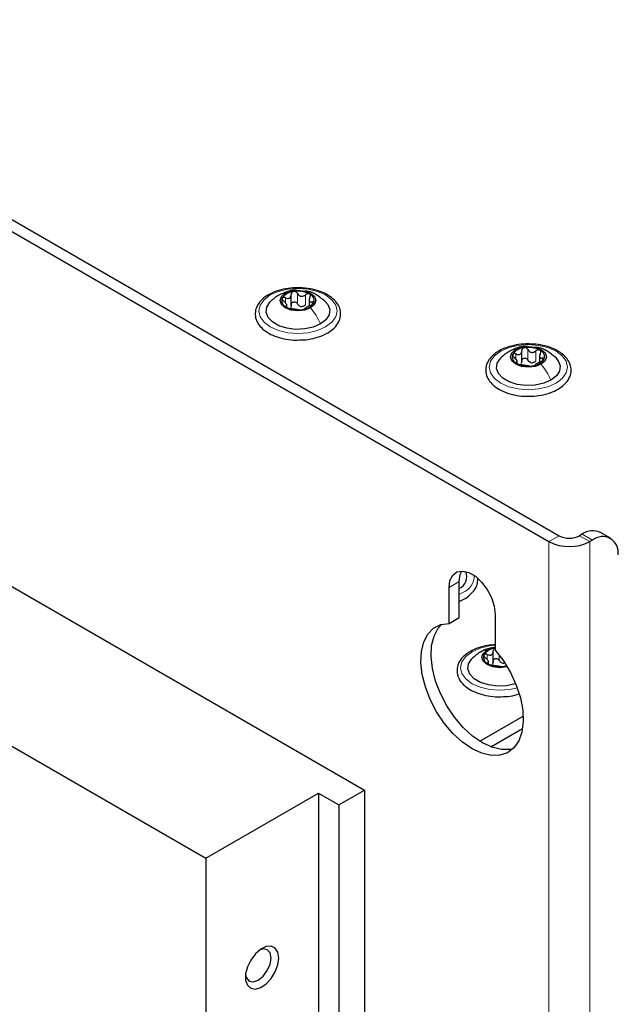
# Paper-space layout 'Blatt2' of a CAD drawing. Header units: millimetres. Extents: x 5 to 418, y 2 to 292.
# Tile 98 of 103: x 314 to 328, y 213 to 235. Entities that reach past the tile are written whole.
import ezdxf

# ---------------------------------------------------------------- set-up
doc = ezdxf.new("R2010")
doc.units = ezdxf.units.MM

psp = doc.layouts.new('Blatt2')

# ---------------------------------------------------------------- linework, layer by layer
at = {"color": 7, "linetype": 'Continuous', "lineweight": 25}
for p, q in [((260.668, 261.403), (326.429, 223.44)), ((260.904, 261.539), (326.665, 223.576)), ((264.911, 250.789), (322.186, 217.724)), ((262.2, 248.68), (318.533, 216.159)), ((320.502, 228.862), (320.502, 229.125)), ((320.911, 229.021), (320.911, 228.858)), ((320.398, 228.833), (320.398, 228.901)), ((325.805, 227.569), (325.805, 227.832)), ((325.701, 227.541), (325.701, 227.608)), ((326.214, 227.728), (326.214, 227.565)), ((327.195, 223.61), (327.136, 223.576)), ((327.847, 223.516), (327.612, 223.652)), ((327.431, 223.474), (327.372, 223.44)), ((324.366, 221.695), (324.366, 222.521)), ((324.131, 221.559), (324.131, 222.385)), ((325.191, 221.773), (325.191, 220.947)), ((324.131, 221.559), (324.366, 221.695)), ((325.145, 220.657), (325.145, 220.92)), ((325.041, 220.622), (325.041, 220.696)), ((325.428, 220.651), (325.393, 220.641)), ((324.84, 218.848), (325.838, 219.424)), ((325.09, 218.72), (325.824, 219.144)), ((318.533, 216.159), (321.126, 217.656)), ((321.126, 217.656), (321.597, 217.384)), ((321.126, 217.656), (321.126, 201.345)), ((321.597, 217.384), (322.186, 217.724)), ((322.186, 217.724), (322.186, 136.342)), ((321.597, 217.384), (321.597, 136.002)), ((318.533, 216.159), (318.533, 200.645))]:
    psp.add_line(p, q, dxfattribs=at)
at = {"color": 7, "linetype": 'Continuous', "lineweight": 18}
for p, q in [((320.367, 228.932), (320.367, 229.049)), ((320.643, 228.91), (320.643, 229.148)), ((320.827, 228.882), (320.827, 229.12)), ((320.378, 228.838), (320.378, 228.861)), ((320.98, 228.892), (320.98, 228.954)), ((325.946, 227.618), (325.946, 227.856)), ((325.67, 227.639), (325.67, 227.756)), ((326.13, 227.589), (326.13, 227.827)), ((326.283, 227.6), (326.283, 227.661)), ((325.681, 227.546), (325.681, 227.568)), ((326.665, 223.576), (326.429, 223.44)), ((327.136, 223.576), (327.372, 223.44)), ((327.431, 223.474), (327.195, 223.61)), ((326.429, 93.474), (326.429, 223.44)), ((327.372, 93.474), (327.372, 223.44)), ((324.131, 222.385), (324.366, 222.521)), ((324.449, 222.269), (324.366, 222.227)), ((325.01, 220.727), (325.01, 220.844)), ((325.286, 220.705), (325.286, 220.831)), ((325.022, 220.634), (325.022, 220.656))]:
    psp.add_line(p, q, dxfattribs=at)
at = {"color": 7, "linetype": 'Continuous', "lineweight": 18, "flags": 128}
for points in [[(321.291, 228.378), (321.104, 228.296), (320.887, 228.244), (320.654, 228.226), (320.421, 228.244), (320.204, 228.296), (320.018, 228.378), (319.875, 228.486), (319.785, 228.611), (319.754, 228.746), (319.785, 228.88), (319.875, 229.005), (320.018, 229.113), (320.204, 229.196), (320.421, 229.248), (320.654, 229.265), (320.887, 229.248), (321.104, 229.196), (321.291, 229.113), (321.434, 229.005), (321.523, 228.88), (321.554, 228.746), (321.523, 228.611), (321.434, 228.486), (321.291, 228.378)], [(326.594, 227.086), (326.407, 227.003), (326.19, 226.951), (325.957, 226.933), (325.725, 226.951), (325.507, 227.003), (325.321, 227.086), (325.178, 227.193), (325.088, 227.319), (325.057, 227.453), (325.088, 227.588), (325.178, 227.713), (325.321, 227.82), (325.507, 227.903), (325.725, 227.955), (325.957, 227.973), (326.19, 227.955), (326.407, 227.903), (326.594, 227.82), (326.737, 227.713), (326.827, 227.588), (326.857, 227.453), (326.827, 227.319), (326.737, 227.193), (326.594, 227.086)], [(325.701, 220.077), (325.53, 220.039), (325.297, 220.021), (325.065, 220.039), (324.847, 220.091), (324.661, 220.173), (324.518, 220.281), (324.428, 220.406), (324.397, 220.541), (324.428, 220.675), (324.518, 220.801), (324.661, 220.908), (324.847, 220.991), (325.065, 221.043), (325.191, 221.057)]]:
    psp.add_lwpolyline(points, dxfattribs=at)
at = {"color": 7, "linetype": 'Continuous', "lineweight": 25, "flags": 128}
for points in [[(320.362, 229.152), (320.496, 229.204), (320.654, 229.222), (320.812, 229.204), (320.946, 229.152), (321.035, 229.075), (321.067, 228.984), (321.035, 228.893), (320.946, 228.815)], [(320.946, 228.815), (320.812, 228.764), (320.654, 228.746), (320.496, 228.764), (320.362, 228.815), (320.273, 228.893), (320.242, 228.984), (320.273, 229.075), (320.362, 229.152)], [(321.173, 228.446), (321.006, 228.374), (320.81, 228.332), (320.602, 228.323), (320.398, 228.349), (320.215, 228.407), (320.067, 228.492), (319.967, 228.598), (319.923, 228.715), (319.938, 228.836), (320.011, 228.949), (320.015, 228.954)], [(321.284, 228.962), (321.341, 228.894), (321.386, 228.776), (321.371, 228.656), (321.298, 228.543), (321.173, 228.446)], [(326.249, 227.523), (326.115, 227.471), (325.957, 227.453), (325.8, 227.471), (325.666, 227.523), (325.576, 227.6), (325.545, 227.691), (325.576, 227.782), (325.666, 227.86)], [(325.666, 227.86), (325.8, 227.911), (325.957, 227.929), (326.115, 227.911), (326.249, 227.86), (326.339, 227.782), (326.37, 227.691), (326.339, 227.6), (326.249, 227.523)], [(326.476, 227.154), (326.309, 227.081), (326.113, 227.039), (325.905, 227.031), (325.701, 227.056), (325.518, 227.114), (325.37, 227.199), (325.27, 227.305), (325.226, 227.423), (325.241, 227.543), (325.314, 227.656), (325.319, 227.661)], [(326.587, 227.67), (326.645, 227.601), (326.689, 227.483), (326.674, 227.363), (326.601, 227.25), (326.476, 227.154)], [(324.131, 222.385), (324.152, 222.546), (324.215, 222.668), (324.314, 222.743), (324.441, 222.763), (324.586, 222.729), (324.737, 222.642), (324.881, 222.509), (325.008, 222.342), (325.107, 222.153), (325.17, 221.958), (325.191, 221.773)], [(324.366, 222.521), (324.388, 222.682), (324.423, 222.764)], [(325.191, 220.947), (325.382, 220.699), (325.546, 220.427), (325.677, 220.14), (325.772, 219.85), (325.827, 219.567), (325.839, 219.301), (325.808, 219.061), (325.735, 218.857), (325.623, 218.697), (325.477, 218.585), (325.3, 218.526), (325.101, 218.521), (324.885, 218.573), (324.661, 218.677), (324.437, 218.831), (324.222, 219.029), (324.022, 219.263), (323.846, 219.526), (323.699, 219.808), (323.587, 220.097), (323.515, 220.385), (323.484, 220.66), (323.496, 220.912), (323.55, 221.133), (323.645, 221.314), (323.777, 221.448), (323.941, 221.531), (324.131, 221.559)], [(325.604, 218.677), (325.536, 218.662), (325.336, 218.658), (325.121, 218.709), (324.897, 218.813), (324.673, 218.967), (324.457, 219.165), (324.258, 219.399), (324.081, 219.662), (323.935, 219.944), (323.823, 220.233), (323.75, 220.521), (323.719, 220.796), (323.731, 221.048), (323.786, 221.269), (323.88, 221.45), (323.954, 221.535)], [(325.469, 220.562), (325.455, 220.559), (325.297, 220.541), (325.14, 220.559), (325.006, 220.611), (324.916, 220.688), (324.885, 220.779), (324.916, 220.87), (325.006, 220.947)], [(325.006, 220.947), (325.14, 220.999), (325.191, 221.009)], [(325.664, 220.174), (325.649, 220.169), (325.453, 220.127), (325.245, 220.119), (325.041, 220.144), (324.858, 220.202), (324.71, 220.287), (324.61, 220.393), (324.566, 220.511), (324.581, 220.631), (324.654, 220.744), (324.659, 220.749)], [(325.456, 220.583), (325.441, 220.579), (325.395, 220.57)], [(320.212, 213.863), (320.191, 213.994), (320.131, 214.088), (320.039, 214.133), (319.923, 214.125), (319.798, 214.064), (319.675, 213.958), (319.57, 213.817), (319.492, 213.658), (319.451, 213.496), (319.451, 213.351), (319.492, 213.237), (319.57, 213.166), (319.675, 213.148), (319.798, 213.183), (319.923, 213.267), (320.039, 213.392), (320.131, 213.544), (320.191, 213.707), (320.212, 213.863)], [(320.035, 213.863), (320.013, 213.98), (319.949, 214.053), (319.854, 214.072), (319.782, 214.053)], [(319.449, 213.476), (319.469, 213.405), (319.532, 213.332), (319.628, 213.313), (319.741, 213.352), (319.854, 213.443), (319.949, 213.572), (320.013, 213.72), (320.035, 213.863)]]:
    psp.add_lwpolyline(points, dxfattribs=at)
at = {"color": 7, "linetype": 'Continuous', "lineweight": 25}
for centre, radius, start, end in [((320.578, 228.851), 0.342, 93.4335, 146.5611), ((320.655, 228.626), 0.576, 62.6428, 99.7711), ((320.447, 228.985), 0.165, 160.539, 249.2579), ((320.861, 228.983), 0.165, 340.539, 69.2579), ((320.654, 229.342), 0.576, 242.6428, 279.7711), ((320.757, 229.057), 0.211, 254.2708, 268.1431), ((320.731, 229.116), 0.342, 273.4335, 326.5611), ((325.881, 227.559), 0.342, 93.4335, 146.5611), ((325.958, 227.333), 0.576, 62.6428, 99.7711), ((326.164, 227.69), 0.165, 340.539, 69.2579), ((325.751, 227.692), 0.165, 160.539, 249.2579), ((326.034, 227.824), 0.342, 273.4335, 326.5611), ((325.957, 228.049), 0.576, 242.6428, 279.7711), ((326.06, 227.764), 0.211, 254.2708, 268.1431), ((326.9, 224.031), 0.512, 242.6097, 297.3903), ((327.439, 223.27), 0.419, 65.6929, 125.6176), ((327.661, 223.192), 0.364, 350.786, 129.2033), ((326.9, 224.35), 1.025, 242.6097, 297.3903), ((324.233, 222.636), 0.308, 295.6823, 22.0628), ((325.091, 220.78), 0.165, 160.539, 249.2579), ((325.218, 220.649), 0.339, 94.5577, 146.683), ((325.297, 221.137), 0.576, 242.6428, 279.7711), ((325.4, 220.852), 0.211, 254.2708, 268.1431)]:
    psp.add_arc(centre, radius, start, end, dxfattribs=at)
at = {"color": 7, "linetype": 'Continuous', "lineweight": 18}
psp.add_arc((324.289, 222.66), 0.423, 292.2324, 359.9523, dxfattribs=at)
at = {"color": 7, "linetype": 'Continuous', "lineweight": 25}
for points, knots in [([(320.729, 229.275), (320.685, 229.277), (320.565, 229.284), (320.369, 229.26), (320.158, 229.206), (319.972, 229.123), (319.821, 229.013), (319.716, 228.881), (319.665, 228.734), (319.673, 228.586), (319.732, 228.45), (319.838, 228.329), (319.986, 228.226), (320.171, 228.144), (320.383, 228.094), (320.544, 228.072), (320.629, 228.076), (320.639, 228.077)], [0, 0, 0, 0, 0.043178, 0.116961, 0.19094, 0.26533, 0.340301, 0.415461, 0.48884, 0.558844, 0.627333, 0.696902, 0.76915, 0.842962, 0.916921, 0.990714, 1, 1, 1, 1]), ([(320.632, 229.219), (320.615, 229.221), (320.537, 229.23), (320.391, 229.192), (320.275, 229.137), (320.214, 229.108)], [0, 0, 0, 0, 0.114409, 0.534763, 1, 1, 1, 1]), ([(320.557, 229.193), (320.549, 229.191), (320.532, 229.186), (320.514, 229.17), (320.503, 229.15), (320.502, 229.134), (320.502, 229.127)], [0, 0, 0, 0, 0.250033, 0.4996315, 0.7492277, 1, 1, 1, 1]), ([(320.643, 229.148), (320.638, 229.155), (320.629, 229.169), (320.608, 229.185), (320.583, 229.194), (320.566, 229.193), (320.557, 229.193)], [0, 0, 0, 0, 0.249815, 0.499908, 0.75012, 1, 1, 1, 1]), ([(321.332, 229.117), (321.302, 229.133), (321.214, 229.18), (321.045, 229.236), (320.868, 229.273), (320.761, 229.274), (320.729, 229.275)], [0, 0, 0, 0, 0.180167, 0.52014, 0.85956, 1, 1, 1, 1]), ([(321.289, 228.957), (321.22, 229.015), (321.1, 229.115), (320.933, 229.194), (320.845, 229.199), (320.823, 229.201)], [0, 0, 0, 0, 0.5074664, 0.8774431, 1, 1, 1, 1]), ([(320.215, 229.109), (320.181, 229.088), (320.109, 229.043), (320.046, 228.983), (320.013, 228.952)], [0, 0, 0, 0, 0.473586, 1, 1, 1, 1]), ([(320.292, 229.04), (320.291, 229.034), (320.288, 229.024), (320.295, 229.004), (320.309, 228.984), (320.322, 228.973), (320.329, 228.967)], [0, 0, 0, 0, 0.249857, 0.499466, 0.749011, 1, 1, 1, 1]), ([(320.367, 229.049), (320.359, 229.052), (320.343, 229.057), (320.32, 229.058), (320.301, 229.053), (320.295, 229.044), (320.292, 229.04)], [0, 0, 0, 0, 0.249807, 0.500055, 0.750309, 1, 1, 1, 1]), ([(320.378, 228.861), (320.386, 228.863), (320.397, 228.866), (320.398, 228.879), (320.394, 228.893), (320.384, 228.911), (320.364, 228.936), (320.343, 228.955), (320.329, 228.967)], [0, 0, 0, 0, 0.249201, 0.374338, 0.498932, 0.624008, 0.74976, 1, 1, 1, 1]), ([(320.367, 229.049), (320.384, 229.043), (320.409, 229.034), (320.442, 229.036), (320.464, 229.043), (320.481, 229.058), (320.498, 229.085), (320.5, 229.11), (320.502, 229.127)], [0, 0, 0, 0, 0.249168, 0.374303, 0.498903, 0.623987, 0.749746, 1, 1, 1, 1]), ([(320.639, 228.077), (320.705, 228.078), (320.848, 228.08), (321.058, 228.121), (321.257, 228.192), (321.424, 228.29), (321.551, 228.413), (321.627, 228.554), (321.646, 228.704), (321.609, 228.846), (321.523, 228.974), (321.423, 229.062), (321.352, 229.105), (321.332, 229.117)], [0, 0, 0, 0, 0.086679, 0.18602, 0.285774, 0.386232, 0.487425, 0.587594, 0.683756, 0.776289, 0.868666, 0.964239, 1, 1, 1, 1]), ([(320.643, 229.148), (320.652, 229.134), (320.666, 229.111), (320.697, 229.092), (320.724, 229.084), (320.752, 229.084), (320.788, 229.092), (320.812, 229.109), (320.827, 229.12)], [0, 0, 0, 0, 0.249199, 0.374336, 0.49893, 0.624007, 0.749759, 1, 1, 1, 1]), ([(320.919, 229.137), (320.912, 229.14), (320.899, 229.146), (320.873, 229.144), (320.848, 229.136), (320.834, 229.125), (320.827, 229.12)], [0, 0, 0, 0, 0.249991, 0.499611, 0.749127, 1, 1, 1, 1]), ([(320.93, 229.06), (320.923, 229.045), (320.912, 229.021), (320.91, 228.992), (320.914, 228.974), (320.924, 228.961), (320.944, 228.951), (320.965, 228.953), (320.98, 228.954)], [0, 0, 0, 0, 0.249201, 0.374338, 0.498932, 0.624008, 0.74976, 1, 1, 1, 1]), ([(320.93, 229.06), (320.934, 229.068), (320.941, 229.082), (320.942, 229.104), (320.936, 229.124), (320.925, 229.133), (320.919, 229.137)], [0, 0, 0, 0, 0.249852, 0.499902, 0.750115, 1, 1, 1, 1]), ([(320.378, 228.861), (320.375, 228.86), (320.368, 228.858), (320.366, 228.851), (320.372, 228.842), (320.383, 228.834), (320.389, 228.831)], [0, 0, 0, 0, 0.249852, 0.499902, 0.750115, 1, 1, 1, 1]), ([(320.389, 228.831), (320.396, 228.827), (320.41, 228.82), (320.435, 228.811), (320.46, 228.805), (320.474, 228.802), (320.481, 228.801)], [0, 0, 0, 0, 0.249991, 0.499611, 0.749127, 1, 1, 1, 1]), ([(320.502, 228.888), (320.501, 228.876), (320.5, 228.85), (320.486, 228.83), (320.48, 228.82)], [0, 0, 0, 0, 0.50155, 1, 1, 1, 1]), ([(320.666, 228.773), (320.656, 228.774), (320.642, 228.776), (320.611, 228.78), (320.585, 228.784), (320.557, 228.788), (320.52, 228.795), (320.497, 228.799), (320.481, 228.801)], [0, 0, 0, 0, 0.249199, 0.374336, 0.49893, 0.624007, 0.749759, 1, 1, 1, 1]), ([(320.502, 228.888), (320.502, 228.896), (320.503, 228.912), (320.514, 228.932), (320.532, 228.948), (320.556, 228.956), (320.583, 228.956), (320.608, 228.947), (320.629, 228.931), (320.638, 228.917), (320.643, 228.91)], [0, 0, 0, 0, 0.125193, 0.249438, 0.374279, 0.499024, 0.623869, 0.749369, 0.87443, 1, 1, 1, 1]), ([(320.7, 228.854), (320.688, 228.861), (320.663, 228.875), (320.649, 228.899), (320.643, 228.91)], [0, 0, 0, 0, 0.498457, 1, 1, 1, 1]), ([(320.666, 228.773), (320.67, 228.772), (320.679, 228.771), (320.7, 228.77), (320.725, 228.771), (320.742, 228.774), (320.751, 228.775)], [0, 0, 0, 0, 0.249815, 0.499908, 0.75012, 1, 1, 1, 1]), ([(320.827, 228.882), (320.815, 228.873), (320.792, 228.855), (320.764, 228.849), (320.75, 228.846)], [0, 0, 0, 0, 0.501552, 1, 1, 1, 1]), ([(320.751, 228.775), (320.759, 228.776), (320.776, 228.779), (320.794, 228.785), (320.805, 228.79), (320.806, 228.793), (320.807, 228.795)], [0, 0, 0, 0, 0.250033, 0.499632, 0.749228, 1, 1, 1, 1]), ([(320.942, 228.872), (320.925, 228.865), (320.899, 228.854), (320.867, 228.836), (320.845, 228.824), (320.827, 228.813), (320.81, 228.802), (320.808, 228.798), (320.807, 228.795)], [0, 0, 0, 0, 0.249168, 0.374303, 0.498903, 0.623987, 0.749746, 1, 1, 1, 1]), ([(320.942, 228.872), (320.95, 228.876), (320.965, 228.883), (320.988, 228.897), (321.007, 228.912), (321.013, 228.923), (321.016, 228.928)], [0, 0, 0, 0, 0.249807, 0.500055, 0.750309, 1, 1, 1, 1]), ([(321.016, 228.928), (321.018, 228.933), (321.021, 228.942), (321.013, 228.951), (320.999, 228.956), (320.986, 228.955), (320.98, 228.954)], [0, 0, 0, 0, 0.2498571, 0.4994664, 0.7490114, 1, 1, 1, 1]), ([(326.032, 227.982), (325.988, 227.985), (325.868, 227.992), (325.673, 227.967), (325.461, 227.914), (325.275, 227.83), (325.125, 227.72), (325.019, 227.588), (324.969, 227.442), (324.976, 227.294), (325.036, 227.157), (325.141, 227.036), (325.289, 226.933), (325.474, 226.852), (325.686, 226.801), (325.847, 226.779), (325.932, 226.783), (325.942, 226.784)], [0, 0, 0, 0, 0.043178, 0.116961, 0.19094, 0.26533, 0.340301, 0.415461, 0.48884, 0.558844, 0.627333, 0.696902, 0.76915, 0.842962, 0.916921, 0.990714, 1, 1, 1, 1]), ([(325.935, 227.926), (325.918, 227.928), (325.84, 227.938), (325.694, 227.9), (325.578, 227.845), (325.517, 227.816)], [0, 0, 0, 0, 0.114409, 0.534763, 1, 1, 1, 1]), ([(325.67, 227.756), (325.687, 227.75), (325.712, 227.741), (325.745, 227.743), (325.767, 227.751), (325.785, 227.766), (325.802, 227.792), (325.804, 227.817), (325.805, 227.834)], [0, 0, 0, 0, 0.249168, 0.374303, 0.498903, 0.623987, 0.749746, 1, 1, 1, 1]), ([(325.86, 227.9), (325.852, 227.898), (325.836, 227.894), (325.817, 227.878), (325.806, 227.857), (325.805, 227.842), (325.805, 227.834)], [0, 0, 0, 0, 0.250033, 0.4996315, 0.7492277, 1, 1, 1, 1]), ([(325.946, 227.856), (325.941, 227.863), (325.933, 227.877), (325.912, 227.892), (325.887, 227.902), (325.869, 227.901), (325.86, 227.9)], [0, 0, 0, 0, 0.249815, 0.499908, 0.75012, 1, 1, 1, 1]), ([(325.946, 227.856), (325.955, 227.841), (325.97, 227.819), (326.001, 227.799), (326.027, 227.791), (326.055, 227.791), (326.092, 227.8), (326.115, 227.816), (326.13, 227.827)], [0, 0, 0, 0, 0.249199, 0.374336, 0.49893, 0.624007, 0.749759, 1, 1, 1, 1]), ([(326.635, 227.825), (326.605, 227.841), (326.518, 227.888), (326.348, 227.944), (326.171, 227.98), (326.064, 227.982), (326.032, 227.982)], [0, 0, 0, 0, 0.180167, 0.52014, 0.85956, 1, 1, 1, 1]), ([(326.593, 227.665), (326.523, 227.723), (326.403, 227.823), (326.236, 227.901), (326.148, 227.907), (326.126, 227.908)], [0, 0, 0, 0, 0.5074664, 0.8774431, 1, 1, 1, 1]), ([(326.223, 227.844), (326.216, 227.847), (326.202, 227.853), (326.177, 227.851), (326.151, 227.843), (326.137, 227.832), (326.13, 227.827)], [0, 0, 0, 0, 0.249991, 0.499611, 0.749127, 1, 1, 1, 1]), ([(326.233, 227.768), (326.237, 227.775), (326.244, 227.789), (326.246, 227.811), (326.239, 227.831), (326.228, 227.84), (326.223, 227.844)], [0, 0, 0, 0, 0.249852, 0.499902, 0.750115, 1, 1, 1, 1]), ([(325.519, 227.817), (325.484, 227.795), (325.412, 227.75), (325.35, 227.69), (325.317, 227.659)], [0, 0, 0, 0, 0.473586, 1, 1, 1, 1]), ([(325.595, 227.747), (325.594, 227.742), (325.591, 227.731), (325.598, 227.711), (325.612, 227.692), (325.625, 227.68), (325.632, 227.675)], [0, 0, 0, 0, 0.249857, 0.499466, 0.749011, 1, 1, 1, 1]), ([(325.67, 227.756), (325.662, 227.759), (325.646, 227.765), (325.624, 227.766), (325.605, 227.761), (325.598, 227.752), (325.595, 227.747)], [0, 0, 0, 0, 0.249807, 0.500055, 0.750309, 1, 1, 1, 1]), ([(325.681, 227.568), (325.689, 227.57), (325.7, 227.573), (325.702, 227.587), (325.698, 227.601), (325.687, 227.618), (325.667, 227.644), (325.646, 227.662), (325.632, 227.675)], [0, 0, 0, 0, 0.249201, 0.374338, 0.498932, 0.624008, 0.74976, 1, 1, 1, 1]), ([(325.805, 227.596), (325.805, 227.604), (325.806, 227.619), (325.817, 227.64), (325.836, 227.655), (325.86, 227.664), (325.886, 227.663), (325.912, 227.654), (325.933, 227.639), (325.941, 227.625), (325.946, 227.618)], [0, 0, 0, 0, 0.125193, 0.249438, 0.374279, 0.499024, 0.623869, 0.749369, 0.87443, 1, 1, 1, 1]), ([(325.942, 226.784), (326.008, 226.785), (326.151, 226.787), (326.361, 226.829), (326.56, 226.899), (326.728, 226.998), (326.854, 227.12), (326.931, 227.261), (326.949, 227.411), (326.912, 227.554), (326.826, 227.681), (326.726, 227.769), (326.655, 227.813), (326.635, 227.825)], [0, 0, 0, 0, 0.086679, 0.18602, 0.285774, 0.386232, 0.487425, 0.587594, 0.683756, 0.776289, 0.868666, 0.964239, 1, 1, 1, 1]), ([(326.003, 227.561), (325.991, 227.568), (325.967, 227.582), (325.953, 227.606), (325.946, 227.618)], [0, 0, 0, 0, 0.498457, 1, 1, 1, 1]), ([(326.233, 227.768), (326.226, 227.752), (326.215, 227.729), (326.213, 227.7), (326.217, 227.681), (326.228, 227.668), (326.247, 227.658), (326.269, 227.66), (326.283, 227.661)], [0, 0, 0, 0, 0.249201, 0.374338, 0.498932, 0.624008, 0.74976, 1, 1, 1, 1]), ([(326.245, 227.58), (326.253, 227.583), (326.269, 227.59), (326.291, 227.604), (326.31, 227.62), (326.317, 227.63), (326.32, 227.635)], [0, 0, 0, 0, 0.249807, 0.500055, 0.750309, 1, 1, 1, 1]), ([(326.32, 227.635), (326.321, 227.64), (326.324, 227.649), (326.316, 227.659), (326.303, 227.663), (326.289, 227.662), (326.283, 227.661)], [0, 0, 0, 0, 0.2498571, 0.4994664, 0.7490114, 1, 1, 1, 1]), ([(325.681, 227.568), (325.678, 227.567), (325.671, 227.566), (325.669, 227.558), (325.676, 227.549), (325.687, 227.542), (325.692, 227.538)], [0, 0, 0, 0, 0.249852, 0.499902, 0.750115, 1, 1, 1, 1]), ([(325.692, 227.538), (325.699, 227.535), (325.713, 227.527), (325.738, 227.519), (325.763, 227.512), (325.778, 227.51), (325.785, 227.509)], [0, 0, 0, 0, 0.249991, 0.499611, 0.749127, 1, 1, 1, 1]), ([(325.805, 227.596), (325.804, 227.583), (325.803, 227.557), (325.79, 227.537), (325.783, 227.527)], [0, 0, 0, 0, 0.50155, 1, 1, 1, 1]), ([(325.969, 227.48), (325.96, 227.481), (325.945, 227.484), (325.914, 227.487), (325.888, 227.491), (325.86, 227.496), (325.823, 227.502), (325.8, 227.506), (325.785, 227.509)], [0, 0, 0, 0, 0.249199, 0.374336, 0.49893, 0.624007, 0.749759, 1, 1, 1, 1]), ([(325.969, 227.48), (325.973, 227.479), (325.982, 227.478), (326.003, 227.478), (326.028, 227.479), (326.046, 227.481), (326.054, 227.482)], [0, 0, 0, 0, 0.249815, 0.499908, 0.75012, 1, 1, 1, 1]), ([(326.13, 227.589), (326.119, 227.58), (326.096, 227.563), (326.067, 227.557), (326.053, 227.554)], [0, 0, 0, 0, 0.501552, 1, 1, 1, 1]), ([(326.054, 227.482), (326.063, 227.484), (326.079, 227.487), (326.097, 227.492), (326.109, 227.498), (326.11, 227.501), (326.11, 227.502)], [0, 0, 0, 0, 0.250033, 0.499632, 0.749228, 1, 1, 1, 1]), ([(326.245, 227.58), (326.228, 227.572), (326.203, 227.561), (326.17, 227.544), (326.148, 227.531), (326.13, 227.521), (326.113, 227.51), (326.111, 227.505), (326.11, 227.502)], [0, 0, 0, 0, 0.249168, 0.374303, 0.498903, 0.623987, 0.749746, 1, 1, 1, 1]), ([(324.377, 222.075), (324.388, 222.079), (324.465, 222.106), (324.581, 222.182), (324.709, 222.303), (324.787, 222.441), (324.791, 222.538), (324.793, 222.583)], [0, 0, 0, 0, 0.040619, 0.287711, 0.536612, 0.782993, 1, 1, 1, 1]), ([(325.191, 221.07), (325.132, 221.065), (324.997, 221.054), (324.802, 221.001), (324.615, 220.918), (324.465, 220.808), (324.359, 220.676), (324.309, 220.529), (324.316, 220.381), (324.376, 220.245), (324.481, 220.124), (324.629, 220.021), (324.814, 219.939), (325.026, 219.889), (325.187, 219.867), (325.272, 219.871), (325.282, 219.872)], [0, 0, 0, 0, 0.061556, 0.140177, 0.219234, 0.29891, 0.378785, 0.456768, 0.531165, 0.603951, 0.677885, 0.754666, 0.833109, 0.911709, 0.990131, 1, 1, 1, 1]), ([(324.859, 220.904), (324.824, 220.883), (324.752, 220.838), (324.69, 220.778), (324.657, 220.747)], [0, 0, 0, 0, 0.473586, 1, 1, 1, 1]), ([(325.191, 221.012), (325.142, 221.005), (325.024, 220.988), (324.918, 220.934), (324.857, 220.903)], [0, 0, 0, 0, 0.424038, 1, 1, 1, 1]), ([(324.935, 220.835), (324.934, 220.83), (324.931, 220.819), (324.938, 220.799), (324.952, 220.78), (324.965, 220.768), (324.972, 220.762)], [0, 0, 0, 0, 0.249857, 0.499466, 0.749011, 1, 1, 1, 1]), ([(325.01, 220.844), (325.002, 220.847), (324.986, 220.853), (324.964, 220.853), (324.945, 220.848), (324.938, 220.839), (324.935, 220.835)], [0, 0, 0, 0, 0.2498071, 0.5000551, 0.7503094, 1, 1, 1, 1]), ([(325.01, 220.844), (325.027, 220.838), (325.052, 220.829), (325.085, 220.831), (325.107, 220.838), (325.125, 220.853), (325.142, 220.88), (325.144, 220.905), (325.145, 220.922)], [0, 0, 0, 0, 0.249168, 0.374303, 0.498903, 0.623987, 0.749746, 1, 1, 1, 1]), ([(325.2, 220.988), (325.192, 220.986), (325.176, 220.982), (325.158, 220.965), (325.146, 220.945), (325.145, 220.929), (325.145, 220.922)], [0, 0, 0, 0, 0.250033, 0.499632, 0.749228, 1, 1, 1, 1]), ([(325.022, 220.656), (325.029, 220.658), (325.04, 220.661), (325.042, 220.675), (325.038, 220.688), (325.027, 220.706), (325.007, 220.732), (324.986, 220.75), (324.972, 220.762)], [0, 0, 0, 0, 0.249201, 0.374338, 0.498932, 0.624008, 0.74976, 1, 1, 1, 1]), ([(325.022, 220.656), (325.018, 220.655), (325.011, 220.653), (325.009, 220.646), (325.016, 220.637), (325.027, 220.629), (325.032, 220.626)], [0, 0, 0, 0, 0.249852, 0.499902, 0.750115, 1, 1, 1, 1]), ([(325.032, 220.626), (325.039, 220.622), (325.053, 220.615), (325.078, 220.606), (325.103, 220.6), (325.118, 220.597), (325.125, 220.596)], [0, 0, 0, 0, 0.249991, 0.499611, 0.749127, 1, 1, 1, 1]), ([(325.145, 220.684), (325.144, 220.671), (325.143, 220.645), (325.13, 220.625), (325.123, 220.615)], [0, 0, 0, 0, 0.50155, 1, 1, 1, 1]), ([(325.309, 220.568), (325.3, 220.569), (325.285, 220.571), (325.254, 220.575), (325.228, 220.579), (325.2, 220.583), (325.163, 220.59), (325.14, 220.594), (325.125, 220.596)], [0, 0, 0, 0, 0.249199, 0.374336, 0.49893, 0.624007, 0.749759, 1, 1, 1, 1]), ([(325.145, 220.684), (325.145, 220.691), (325.146, 220.707), (325.157, 220.727), (325.176, 220.743), (325.2, 220.751), (325.227, 220.751), (325.252, 220.742), (325.273, 220.726), (325.281, 220.712), (325.286, 220.705)], [0, 0, 0, 0, 0.125193, 0.249438, 0.374279, 0.499024, 0.623869, 0.749369, 0.87443, 1, 1, 1, 1]), ([(325.343, 220.649), (325.331, 220.656), (325.307, 220.67), (325.293, 220.694), (325.286, 220.705)], [0, 0, 0, 0, 0.498457, 1, 1, 1, 1]), ([(325.309, 220.568), (325.313, 220.567), (325.322, 220.566), (325.343, 220.565), (325.368, 220.566), (325.386, 220.569), (325.395, 220.57)], [0, 0, 0, 0, 0.249815, 0.499908, 0.75012, 1, 1, 1, 1]), ([(325.282, 219.872), (325.348, 219.873), (325.49, 219.876), (325.647, 219.902), (325.726, 219.931), (325.741, 219.936)], [0, 0, 0, 0, 0.4168, 0.894482, 1, 1, 1, 1])]:
    psp.add_open_spline(points, degree=3, knots=knots, dxfattribs=at)
at = {"color": 7, "linetype": 'Continuous', "lineweight": 18}
for points in [[(320.217, 229.106), (320.224, 229.111), (320.264, 229.142), (320.317, 229.148), (320.362, 229.152)], [(325.521, 227.813), (325.527, 227.818), (325.567, 227.85), (325.621, 227.855), (325.666, 227.86)], [(324.861, 220.901), (324.867, 220.906), (324.907, 220.937), (324.961, 220.943), (325.006, 220.947)]]:
    psp.add_open_spline(points, degree=3, knots=[0, 0, 0, 0, 0.162643, 1, 1, 1, 1], dxfattribs=at)
for points in [[(321.173, 228.446), (321.141, 228.512), (321.077, 228.643), (320.99, 228.758), (320.946, 228.815)], [(326.476, 227.154), (326.444, 227.219), (326.38, 227.351), (326.293, 227.465), (326.249, 227.523)]]:
    psp.add_open_spline(points, degree=3, dxfattribs=at)

doc.saveas('drawing.dxf')
